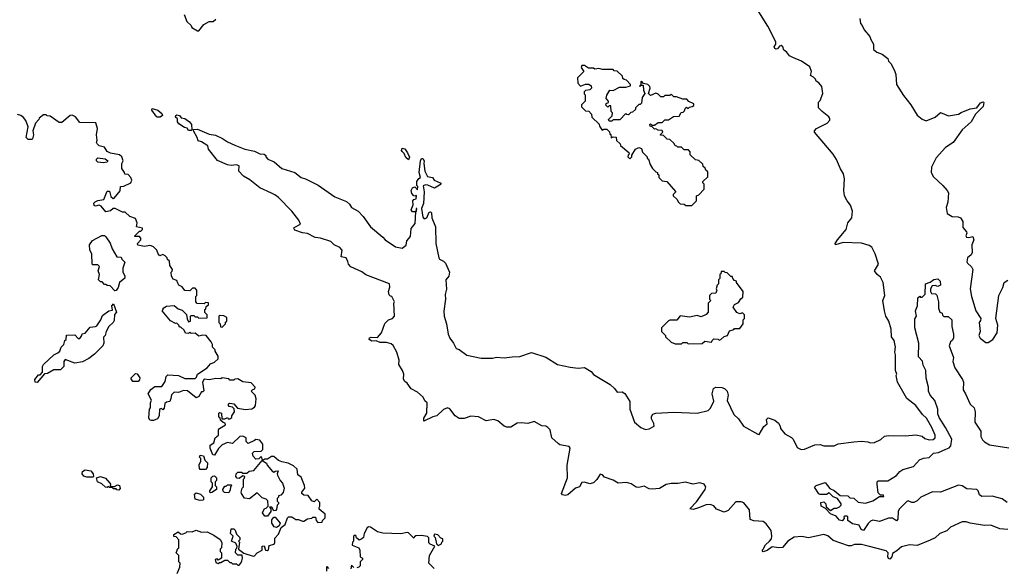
# Model space of a CAD drawing. Extents: x 2472589 to 2662339, y 701009 to 849030.
# Tile 40 of 256: x 2511770 to 2519379, y 781354 to 785585. Entities that reach past the tile are written whole.
import ezdxf

# ---------------------------------------------------------------- set-up
doc = ezdxf.new("R2010")
doc.units = 0

msp = doc.modelspace()

# ---------------------------------------------------------------- linework, layer by layer
at = {"layer": '0CON05XD'}
for points in [[(2513040, 785625), (2513061.7, 785571.7), (2513095, 785540), (2513100, 785525), (2513145, 785500), (2513155, 785500), (2513193, 785547), (2513235, 785570), (2513265, 785570), (2513285, 785590)], [(2513715, 784244.2), (2513625, 784286), (2513547.3, 784347.3), (2513500, 784375), (2513463.3, 784415), (2513467, 784457), (2513445, 784462.5), (2513405, 784457.5), (2513375, 784463.8), (2513297.7, 784497.7), (2513230, 784585), (2513225, 784610), (2513175, 784642.5), (2513150, 784650), (2513142.5, 784675), (2513112.5, 784725), (2513112.5, 784737.5), (2513145, 784738.8), (2513235, 784700.8), (2513283.2, 784693.2), (2513337, 784667), (2513375, 784640), (2513432.5, 784615), (2513510, 784585), (2513585, 784568.8), (2513625, 784548.8), (2513660, 784545), (2513672.5, 784535), (2513673.3, 784525), (2513687.7, 784507.7), (2513735.7, 784485.7), (2513795.9, 784435.9), (2513895, 784403.3), (2513946.4, 784366.4), (2513977.5, 784355), (2514075.7, 784305.7), (2514205, 784216.7), (2514295, 784180), (2514318.8, 784158.8), (2514333.3, 784135), (2514385, 784106.7), (2514423.3, 784065), (2514480, 783985), (2514575.9, 783905.9), (2514594.1, 783884.1), (2514675, 783830), (2514725, 783820), (2514756.9, 783843.1), (2514762.8, 783877.2), (2514790, 783910), (2514795, 783972.5), (2514825, 784010), (2514830, 784100), (2514837.5, 784105), (2514840, 784125), (2514833, 784127), (2514830, 784100), (2514805, 784100), (2514794.2, 784115), (2514810, 784155), (2514807.5, 784185), (2514815, 784196.7), (2514835, 784200), (2514836.2, 784225), (2514835, 784230), (2514827.5, 784222.5), (2514815, 784223.3), (2514800.9, 784240.9), (2514795.7, 784265), (2514804.3, 784285.7), (2514822.5, 784292.5), (2514845, 784270), (2514847.5, 784295), (2514840, 784305), (2514840, 784335), (2514853.3, 784356.7), (2514867.5, 784365), (2514856, 784405), (2514868, 784495), (2514875, 784512.5), (2514885, 784511.2), (2514895.4, 784495.4), (2514894.2, 784475), (2514901.8, 784415), (2514922.5, 784372.5), (2514960, 784365), (2514973.9, 784343.9), (2515020, 784325), (2515027.5, 784315), (2514975, 784283.8), (2514925, 784307.1), (2514905, 784308.1), (2514888.8, 784301.2), (2514895.8, 784255), (2514891.4, 784165), (2514876.2, 784125), (2514885, 784060), (2514895, 784046.7), (2514916.7, 784055), (2514935, 784097.5), (2514945, 784100), (2514953.6, 784093.6), (2514953.9, 784053.9), (2514982.5, 783985), (2514986.7, 783855), (2515008.8, 783745), (2515013.3, 783735), (2515045, 783720), (2515060, 783705), (2515090.5, 783635), (2515085, 783603.3), (2515063.8, 783575), (2515067.1, 783502.9), (2515058.3, 783461.7), (2515061.2, 783425), (2515048.3, 783331.7), (2515050, 783295), (2515068.8, 783235), (2515082, 783155), (2515094.3, 783124.3), (2515123.3, 783085), (2515142.5, 783045), (2515165, 783036.7), (2515225, 782992.5), (2515335, 782970), (2515425, 782970), (2515455, 782976.7), (2515515, 782971.2), (2515575, 782981.2), (2515635, 782982), (2515725, 783013.3), (2515836.6, 782976.6), (2515925, 782922), (2516025, 782900), (2516085, 782893.3), (2516135, 782897.5), (2516186.4, 782866.4), (2516205, 782842.5), (2516332.5, 782765), (2516367.5, 782735), (2516386.4, 782706.4), (2516425, 782708.8), (2516447, 782697), (2516485.7, 782635.7), (2516484, 782575), (2516520, 782475), (2516570, 782435), (2516605, 782419.2), (2516635, 782424.3), (2516672.5, 782445), (2516670, 782465), (2516651.2, 782501.2), (2516651.7, 782518.3), (2516663.9, 782536.1), (2516686.2, 782543.8), (2516825, 782551.5), (2517005, 782543.8), (2517091.2, 782565), (2517107.4, 782582.6), (2517133, 782637), (2517120.6, 782695), (2517130.8, 782735), (2517150, 782745), (2517195, 782742.7), (2517217.5, 782735), (2517236.7, 782715), (2517244.4, 782685), (2517238, 782642), (2517288, 782535), (2517325, 782500), (2517363.8, 782445), (2517475, 782382.5), (2517485, 782380), (2517519.3, 782440.7), (2517547, 782463), (2517540, 782495), (2517555, 782507.5), (2517605, 782490), (2517635, 782467.5), (2517647.5, 782445), (2517650, 782425), (2517682.5, 782385), (2517735, 782357.5), (2517747.5, 782345), (2517778.3, 782278.3), (2517810, 782265), (2517835, 782266.7), (2517915, 782300), (2517955, 782302.5), (2517985, 782292.5), (2518065, 782293.3), (2518095, 782306.7), (2518215, 782322.5), (2518275, 782327.5), (2518325, 782323.3), (2518345, 782316.7), (2518375, 782317.5), (2518425, 782342.5), (2518453.9, 782366.1), (2518485, 782373.3), (2518615, 782368.8), (2518695, 782376.2), (2518745, 782366.2), (2518765, 782350), (2518798.3, 782338.3), (2518828.8, 782341.2), (2518845.7, 782355), (2518844.2, 782375), (2518817.5, 782435), (2518777.5, 782505), (2518745.4, 782535.4), (2518695, 782603.8), (2518625, 782657.5), (2518552.5, 782785), (2518542.5, 782835), (2518547.5, 782845), (2518537.5, 782875), (2518537.5, 782995), (2518532.5, 783015), (2518536.7, 783055), (2518526.7, 783105), (2518506.7, 783135), (2518503.3, 783195), (2518486.7, 783255), (2518463.3, 783295), (2518452.5, 783335), (2518441.2, 783415), (2518455.8, 783455), (2518442, 783555), (2518421.2, 783595), (2518395.6, 783615.6), (2518376.7, 783645), (2518406.2, 783695), (2518380, 783775), (2518355, 783827.5), (2518335, 783840), (2518275, 783858.8), (2518132.5, 783862.5), (2518073.3, 783845), (2518072.5, 783855), (2518090, 783885), (2518156.7, 783965), (2518170, 784015), (2518201.2, 784055), (2518206.1, 784106.1), (2518190.7, 784150.7), (2518163.3, 784185), (2518143.3, 784225), (2518137.5, 784265), (2518143.3, 784355), (2518136.7, 784395), (2518111.7, 784431.7), (2518083.3, 784505), (2518056.7, 784545), (2517913.3, 784715), (2517913.3, 784725), (2517926.9, 784743.1), (2518010, 784785), (2518031.7, 784808.3), (2518031.7, 784821.7), (2518022.5, 784835), (2517970, 784875), (2517942.5, 784905), (2517943, 784947), (2517955, 784960), (2517977.5, 785015), (2517967.7, 785067.7), (2517945, 785097.5), (2517925, 785110), (2517920, 785125), (2517905, 785140), (2517880, 785155), (2517890, 785185), (2517875, 785220), (2517812.5, 785265), (2517745, 785292), (2517720, 785305), (2517695, 785337.5), (2517675, 785350), (2517666.2, 785375), (2517655, 785386), (2517640.7, 785379.3), (2517625, 785360), (2517615, 785356.7), (2517605, 785362.5), (2517601.2, 785375), (2517612.5, 785395), (2517612.5, 785415), (2517552.5, 785535), (2517482.5, 785645)], [(2518261.2, 785595), (2518267.5, 785555), (2518280.7, 785540.7), (2518295, 785507.5), (2518340, 785455), (2518347.5, 785432.5), (2518366.7, 785395), (2518367.5, 785355), (2518392.5, 785335), (2518435, 785318.8), (2518477.5, 785285), (2518483.9, 785263.9), (2518503.6, 785243.6), (2518533.3, 785185), (2518540.7, 785160.7), (2518546, 785085), (2518599.7, 784999.7), (2518657.3, 784927.3), (2518705, 784847.5), (2518745, 784817.5), (2518775, 784802.5), (2518845, 784832.5), (2518885, 784866.7), (2518947, 784843), (2519025, 784853.8), (2519045, 784868.8), (2519115, 784897.1), (2519167.1, 784902.9), (2519195, 784941.9), (2519215, 784950), (2519221.2, 784945), (2519214.4, 784915), (2519155, 784856.2), (2519123, 784797), (2519053.8, 784735), (2518983, 784637), (2518925, 784597.5), (2518852, 784518)], [(2516918.3, 784148.3), (2516965, 784150), (2517000, 784185), (2517000, 784225), (2517018.3, 784231.7), (2517060, 784275), (2517060, 784315), (2517050, 784325), (2517050, 784335), (2517088.3, 784371.7), (2517088.3, 784408.3), (2517071.7, 784421.7), (2517068.3, 784438.3), (2517051.7, 784451.7), (2517048.3, 784468.3), (2517018.3, 784498.3), (2516991.7, 784501.7), (2516951.7, 784541.7), (2516950, 784565), (2516938.3, 784578.3), (2516905, 784580), (2516885, 784600), (2516855, 784600), (2516848.3, 784608.3), (2516835, 784610), (2516828.3, 784628.3), (2516795, 784660), (2516773, 784663), (2516745, 784690), (2516721.7, 784691.7), (2516721.7, 784698.3), (2516740, 784715), (2516735, 784730), (2516705, 784732.5), (2516685, 784742.5), (2516675, 784740), (2516658.3, 784758.3), (2516641.7, 784761.7), (2516640, 784775), (2516645, 784780), (2516655, 784770), (2516675, 784770), (2516705, 784790), (2516735, 784790), (2516755, 784810), (2516785, 784810), (2516822.5, 784837.5), (2516865, 784840), (2516881.7, 784868.3), (2516898.3, 784871.7), (2516908.3, 784881.7), (2516911.7, 784898.3), (2516921.7, 784908.3), (2516935, 784900), (2516945, 784910), (2516967, 784913), (2516978.3, 784921.7), (2516980, 784935), (2516941.7, 784951.7), (2516925, 784970), (2516895, 784970), (2516845, 784990), (2516825, 784990), (2516805, 785010), (2516795, 785000), (2516755, 785000), (2516745, 784990), (2516725, 784990), (2516705, 785010), (2516686.7, 785016.7), (2516645, 785000), (2516630, 785015), (2516641.2, 785055), (2516638.8, 785068.8), (2516625, 785083.3), (2516591.7, 785091.7), (2516575, 785110), (2516570, 785105), (2516570, 785080), (2516560, 785075), (2516565, 785070), (2516570, 785080), (2516588.3, 785078.3), (2516590.7, 785040.7), (2516600, 785015), (2516580, 784985), (2516575, 784940), (2516565, 784930), (2516555, 784930), (2516530, 784905), (2516528.3, 784891.7), (2516505, 784870), (2516491.7, 784868.3), (2516475, 784850), (2516461.7, 784851.7), (2516455, 784860), (2516408.3, 784811.7), (2516355, 784810), (2516345, 784800), (2516325, 784800), (2516320, 784815), (2516348.3, 784841.7), (2516350, 784865), (2516340, 784875), (2516338.3, 784918.3), (2516325, 784920), (2516315, 784910), (2516300, 784925), (2516301.7, 784938.3), (2516320, 784945), (2516320, 784955), (2516302.5, 784975), (2516308.3, 785001.7), (2516330, 785040), (2516355, 785037.5), (2516405, 785064), (2516435, 785064.2), (2516455, 785064), (2516490, 785075), (2516490, 785085), (2516458.3, 785118.3), (2516441.7, 785121.7), (2516431.7, 785131.7), (2516428.3, 785148.3), (2516388.3, 785188.3), (2516365, 785190), (2516355, 785200), (2516275, 785200), (2516245, 785207.5), (2516215, 785202.5), (2516205, 785210), (2516165, 785210), (2516135, 785230), (2516115, 785230), (2516110, 785215), (2516130, 785185), (2516080, 785135), (2516083.8, 785095), (2516105, 785072.5), (2516142.1, 785087.9), (2516167.5, 785087.5), (2516186, 785075), (2516190, 785055), (2516175, 785042.5), (2516143, 785037), (2516133, 785027), (2516133, 785013), (2516140, 785005), (2516140, 784955), (2516111.7, 784928.3), (2516111.7, 784911.7), (2516141.7, 784881.7), (2516168.3, 784878.3), (2516190, 784855), (2516191.7, 784831.7), (2516248.3, 784778.3), (2516251.7, 784761.7), (2516271.7, 784731.7), (2516285, 784740), (2516308.3, 784738.3), (2516328.3, 784718.3), (2516331.7, 784701.7), (2516338.3, 784698.3), (2516341.7, 784671.7), (2516355, 784680), (2516378.3, 784678.3), (2516381.7, 784651.7), (2516410, 784625), (2516411.7, 784611.7), (2516478.3, 784558.3), (2516480, 784545), (2516471.7, 784538.3), (2516470, 784525), (2516485, 784510), (2516500, 784525), (2516501.7, 784538.3), (2516530, 784585), (2516555, 784597.5), (2516575, 784590), (2516581.7, 784561.7), (2516620, 784525), (2516620, 784515), (2516628.3, 784508.3), (2516642.5, 784465), (2516660, 784435), (2516685, 784410), (2516700, 784405), (2516700, 784395), (2516710, 784385), (2516710, 784365), (2516735, 784340), (2516770, 784335), (2516838.3, 784258.3), (2516838.3, 784251.7), (2516820, 784235), (2516820, 784225), (2516848.3, 784198.3), (2516860, 784175), (2516873, 784163), (2516905, 784160), (2516918.3, 784148.3)], [(2512938.3, 782658.3), (2512930, 782635), (2512905, 782630), (2512891.7, 782618.3), (2512887, 782583), (2512875, 782570), (2512865, 782580), (2512850, 782575), (2512847.5, 782525), (2512835, 782500), (2512805, 782487.5), (2512785, 782487.5), (2512775, 782490), (2512768.3, 782508.3), (2512772.5, 782575), (2512780, 782585), (2512780, 782625), (2512787.5, 782645), (2512762.5, 782695), (2512783.6, 782726.4), (2512815, 782750), (2512868.3, 782751.7), (2512895, 782790), (2512903, 782827), (2512915, 782840), (2512996.4, 782836.4), (2513045, 782813.3), (2513126.4, 782813.6), (2513137, 782823), (2513143.6, 782846.4), (2513217.5, 782895), (2513243.6, 782926.4), (2513275, 782940), (2513302.5, 782965), (2513302.5, 782985), (2513280, 783025), (2513280, 783035), (2513260, 783055), (2513260, 783075), (2513250, 783095), (2513210, 783145), (2513185, 783147.5), (2513155, 783140), (2513125, 783162.5), (2513095, 783160), (2513085, 783170), (2513075, 783160), (2513051.7, 783161.7), (2513040, 783185), (2513015, 783210), (2513005, 783210), (2513000, 783225), (2512985, 783240), (2512975, 783237.5), (2512935, 783257.5), (2512870, 783335), (2512880, 783345), (2512880, 783355), (2512905, 783372.5), (2512965, 783377.5), (2512995, 783350), (2513025, 783340), (2513058.3, 783308.3), (2513063, 783273), (2513075, 783250), (2513090, 783255), (2513090, 783295), (2513095, 783300), (2513115, 783300), (2513125, 783290), (2513145, 783290), (2513155, 783280), (2513218.3, 783281.7), (2513220, 783305), (2513201.7, 783321.7), (2513200, 783345), (2513208.3, 783351.7), (2513211.7, 783368.3), (2513228.3, 783381.7), (2513228.3, 783398.3), (2513205, 783400), (2513195, 783390), (2513141.7, 783391.7), (2513130, 783405), (2513130, 783445), (2513140, 783455), (2513140, 783495), (2513125, 783510), (2513105, 783510), (2513085, 783490), (2513045, 783492.5), (2513025, 783520), (2513000, 783535), (2512991.7, 783548.3), (2512985, 783570), (2512955, 783580), (2512943, 783603), (2512940, 783635), (2512948.3, 783641.7), (2512950, 783655), (2512930, 783685), (2512928.3, 783718.3), (2512911.7, 783731.7), (2512910, 783745), (2512895, 783760), (2512875, 783770), (2512851.7, 783761.7), (2512840, 783775), (2512830, 783805), (2512805, 783830), (2512787, 783837), (2512775, 783840), (2512735, 783832.5), (2512681.7, 783841.7), (2512680, 783855), (2512707, 783883), (2512707, 783897), (2512695, 783910), (2512660, 783910), (2512660, 783915), (2512695, 783950), (2512705, 783950), (2512720, 783965), (2512720, 783975), (2512672.5, 783985), (2512677.5, 784015), (2512665, 784050), (2512620, 784065), (2512585, 784097.5), (2512565, 784097.5), (2512507, 784127), (2512493, 784127), (2512471.7, 784108.3), (2512435, 784100), (2512400, 784145), (2512385, 784152.5), (2512355, 784143.3), (2512345, 784150), (2512343, 784167), (2512353, 784177), (2512375, 784187.5), (2512420, 784195), (2512445, 784260), (2512465, 784260), (2512475, 784220), (2512493, 784203), (2512500, 784205), (2512547, 784263), (2512550, 784295), (2512575, 784297.5), (2512630, 784325), (2512637.5, 784345), (2512630, 784365), (2512608.3, 784388.3), (2512581.7, 784391.7), (2512580, 784405), (2512560, 784435), (2512560, 784475), (2512570, 784495), (2512560, 784525), (2512541.7, 784541.7), (2512473, 784553), (2512445, 784567.5), (2512425, 784600), (2512385, 784610), (2512367.5, 784625), (2512362.5, 784635), (2512367.5, 784655), (2512362.5, 784695), (2512370, 784745), (2512358.3, 784788.3), (2512235, 784790), (2512200, 784835), (2512175, 784847.5), (2512160, 784845), (2512095, 784790), (2512075, 784790), (2512005, 784840), (2511981.7, 784841.7), (2511975, 784850), (2511955, 784850), (2511920, 784825), (2511917, 784813), (2511893.3, 784785), (2511872.5, 784725), (2511877.5, 784695), (2511870, 784665), (2511865, 784660), (2511835, 784660), (2511820, 784675), (2511836.4, 784756.4), (2511817, 784807), (2511798.3, 784828.3), (2511780, 784845), (2511753, 784853)], [(2512855, 784832.5), (2512833, 784833), (2512825, 784840), (2512790, 784885), (2512795, 784900), (2512837, 784887), (2512869.3, 784859.3), (2512872.5, 784845), (2512855, 784832.5)], [(2513095, 784730), (2513075, 784730), (2513065, 784747.5), (2513043, 784753), (2513000.7, 784780.7), (2512990, 784795), (2512988.3, 784818.3), (2512973, 784833), (2512977.5, 784845), (2512985, 784850), (2513005, 784846), (2513017, 784827), (2513045, 784822), (2513083.3, 784795), (2513096.7, 784775), (2513100, 784735), (2513095, 784730)], [(2514775, 784503.3), (2514755, 784520), (2514740.5, 784550.5), (2514725, 784566.7), (2514720.8, 784575), (2514725, 784592.5), (2514745, 784587.5), (2514766.2, 784556.2), (2514783, 784523), (2514775, 784503.3)], [(2512415, 784478.8), (2512375, 784483.3), (2512362.5, 784495), (2512363, 784507), (2512375, 784517.5), (2512429.3, 784509.3), (2512450, 784495), (2512445, 784483.3), (2512415, 784478.8)], [(2518852, 784518), (2518816.7, 784445), (2518814.1, 784404.1), (2518830.5, 784370.5), (2518902.5, 784305), (2518936.4, 784266.4), (2518946.4, 784246.4), (2518942.5, 784175), (2518930, 784135), (2518936.4, 784086.4), (2518975, 784063.3), (2519021.7, 784061.7), (2519040, 784055), (2519057.5, 784025), (2519058.3, 783978.3), (2519087.5, 783945), (2519090, 783935), (2519082.5, 783915), (2519087.5, 783905), (2519105, 783902.5), (2519135, 783910), (2519143.8, 783885), (2519128.5, 783845), (2519129.2, 783785), (2519121.7, 783768.3), (2519093.9, 783746.1), (2519090, 783715), (2519095, 783703.3), (2519126.4, 783676.4), (2519136.1, 783656.1), (2519116, 783505), (2519124, 783445), (2519160, 783335), (2519196.7, 783275), (2519195, 783260), (2519183.3, 783245), (2519192.5, 783175), (2519182.5, 783145), (2519192.5, 783125), (2519235, 783090), (2519255, 783090), (2519290, 783115), (2519322.5, 783165), (2519327.5, 783225), (2519312.5, 783275), (2519337.5, 783455), (2519367.5, 783515), (2519377.5, 783555), (2519406.4, 783573.6)], [(2519405, 781646.2), (2519345, 781652), (2519275, 781680), (2519225, 781676.7), (2519115, 781693.8), (2519085, 781706.2), (2519053.9, 781706.1), (2518963.3, 781665), (2518933.6, 781636.4), (2518880, 781615), (2518845, 781582.5), (2518807, 781563), (2518705, 781522.5), (2518645, 781527.5), (2518585, 781512.5), (2518549.3, 781480.7), (2518515, 781460), (2518508.8, 781435), (2518495, 781417.5), (2518485, 781422.5), (2518480, 781435), (2518482, 781465), (2518465, 781481.4), (2518327.6, 781517.6), (2518275, 781531.1), (2518220, 781530), (2518195, 781520.6), (2518175, 781520.6), (2518055, 781561.1), (2518015, 781596), (2517985, 781607.1), (2517865, 781582.5), (2517815, 781590.8), (2517754.4, 781585.6), (2517705.4, 781554.6), (2517665, 781507.1), (2517635, 781503.8), (2517585, 781511.2), (2517545, 781482.9), (2517515, 781472.5), (2517508.8, 781485), (2517514.2, 781495), (2517533.9, 781526.1), (2517565.5, 781554.5), (2517578.6, 781575), (2517582.9, 781595), (2517577.7, 781637.7), (2517539.5, 781689.5), (2517515, 781707.5), (2517442.7, 781712.7), (2517414.4, 781724.4), (2517408.8, 781798.8), (2517365, 781851.4), (2517345, 781858.9), (2517305, 781858.6), (2517245, 781793.3), (2517215, 781780), (2517155, 781802.5), (2517135, 781827.5), (2517105, 781838.8), (2517075, 781835.8), (2517015, 781814.4), (2516975, 781800.8), (2516947.5, 781805), (2517000.3, 781859.7), (2517067.5, 781955), (2517072.5, 781975), (2517060, 781995), (2517025, 782006), (2516973.9, 781996.1), (2516915, 782011.4), (2516855, 782000.8), (2516805, 782002.5), (2516765, 781993.8), (2516715, 781963.8), (2516657, 781957), (2516635, 781960), (2516595, 781980), (2516555, 781970), (2516535, 781972.5), (2516495, 781997.5), (2516458.3, 782008.3), (2516395, 782003.3), (2516355, 782027.5), (2516289.3, 782049.3), (2516275, 782067.5), (2516255, 782072.5), (2516228.8, 782031.2), (2516205, 782006.7), (2516175, 782000), (2516135, 782012.5), (2516115, 782010), (2516095, 781976.7), (2516064.2, 781965.8), (2516005, 781913.8), (2515985, 781907.5), (2515965, 781913.8), (2515957.5, 781925), (2516004, 782045), (2516001.7, 782141.7), (2516023.3, 782275), (2516015, 782286.7), (2515945, 782301.2), (2515930.5, 782310.5), (2515881.2, 782355), (2515870, 782415), (2515852.5, 782435), (2515835, 782443.3), (2515805, 782446.2), (2515745, 782481.2), (2515695.9, 782464.1), (2515645, 782470.8), (2515615, 782467.1), (2515565, 782437.1), (2515535.6, 782435.6), (2515513.7, 782443.7), (2515465, 782484.3), (2515435, 782496.2), (2515375, 782485.8), (2515315.6, 782515.6), (2515255, 782522), (2515205, 782503.8), (2515165, 782502.5), (2515135, 782523.3), (2515095, 782577.5), (2515075, 782586.7), (2515045, 782572.5), (2514992.5, 782525), (2514962.7, 782517.3), (2514893, 782483), (2514893.8, 782505), (2514916.2, 782545), (2514920, 782625), (2514900.7, 782640.7), (2514887.7, 782667.7), (2514845, 782706.7), (2514795, 782733.8), (2514765, 782777.5), (2514745, 782790), (2514737, 782807), (2514737.5, 782845), (2514727.5, 782875), (2514700.7, 782920.7), (2514702.5, 782955), (2514683.3, 783015), (2514655, 783066.7), (2514639.7, 783079.7), (2514605, 783090.6), (2514555, 783091.2), (2514525, 783102.9), (2514490, 783100), (2514470, 783115), (2514474, 783126), (2514485, 783131.2), (2514535, 783128.8), (2514566, 783165), (2514591.2, 783238.8), (2514620, 783265), (2514650, 783275), (2514667, 783293), (2514660, 783395), (2514667.5, 783405), (2514646.4, 783446.4), (2514635, 783447.5), (2514625, 783460), (2514620, 783485), (2514629.3, 783519.3), (2514627.5, 783545), (2514444.1, 783614.1), (2514415, 783637.5), (2514330, 783675), (2514310, 783695), (2514307, 783717), (2514292.5, 783745), (2514253.3, 783753.3), (2514262.5, 783805), (2514243.6, 783823.6), (2514200, 783845), (2514175, 783870), (2514095, 783897.5), (2514053, 783903), (2513995, 783932.5), (2513955, 783937.5), (2513895, 783960), (2513887.5, 783975), (2513890.7, 783979.3), (2513940, 784005), (2513927.5, 784035), (2513873.8, 784105), (2513770.9, 784210.9), (2513742.7, 784232.7), (2513715, 784244.2)], [(2512505, 783490), (2512468.3, 783528.3), (2512445, 783530), (2512435, 783540), (2512425, 783540), (2512408.3, 783558.3), (2512395, 783560), (2512380, 783575), (2512387.5, 783615), (2512377.5, 783645), (2512387, 783677), (2512375, 783690), (2512335, 783690), (2512330, 783695), (2512327.5, 783775), (2512313, 783803), (2512310, 783845), (2512332, 783878), (2512405, 783917.5), (2512425, 783917.5), (2512436.1, 783906.1), (2512468.3, 783858.3), (2512483.9, 783813.9), (2512521.7, 783751.7), (2512555, 783750), (2512560, 783735), (2512581.7, 783711.7), (2512567.5, 783665), (2512567.5, 783635), (2512582.5, 783605), (2512581.7, 783588.3), (2512542.5, 783555), (2512530, 783515), (2512515, 783492.5), (2512505, 783490)], [(2516935, 783080), (2517045, 783082.5), (2517065, 783100), (2517117, 783093), (2517120, 783105), (2517135, 783120), (2517167, 783117), (2517175, 783110), (2517187, 783113), (2517213, 783137), (2517240, 783145), (2517255, 783180), (2517288.3, 783191.7), (2517295, 783200), (2517335, 783200), (2517360, 783235), (2517360, 783265), (2517370, 783275), (2517370, 783305), (2517355, 783320), (2517335, 783313.3), (2517311.7, 783321.7), (2517282.5, 783365), (2517295, 783383.3), (2517325, 783400), (2517341.7, 783428.3), (2517358.3, 783441.7), (2517360, 783485), (2517310, 783555), (2517310, 783565), (2517295, 783570), (2517280, 783585), (2517275, 783600), (2517265, 783600), (2517238.3, 783628.3), (2517221.7, 783631.7), (2517215, 783640), (2517191.7, 783638.3), (2517188.3, 783621.7), (2517180, 783615), (2517180, 783585), (2517170, 783575), (2517170, 783545), (2517160, 783535), (2517152.5, 783505), (2517157.5, 783495), (2517148.3, 783471.7), (2517115, 783470), (2517100, 783455), (2517100, 783425), (2517110, 783415), (2517090, 783395), (2517090, 783325), (2517073.9, 783306.1), (2517035, 783290), (2517005, 783300), (2516945, 783286.2), (2516873, 783297), (2516847, 783263), (2516795, 783262.5), (2516783, 783257), (2516730, 783205), (2516730, 783175), (2516760, 783145), (2516760, 783135), (2516805, 783092.5), (2516835, 783080), (2516885, 783080), (2516895, 783090), (2516925, 783090), (2516935, 783080)], [(2519400, 781855), (2519361.7, 781881.7), (2519285, 781903.8), (2519205, 781902), (2519186.7, 781915), (2519175.9, 781945.9), (2519166.2, 781956.2), (2519088.8, 781958.8), (2519052.7, 781982.7), (2519025, 781988.6), (2518885, 781933.3), (2518824.1, 781935.9), (2518734.1, 781895.9), (2518705, 781867.5), (2518680, 781855), (2518665, 781853.3), (2518635, 781866.7), (2518625, 781863.3), (2518566.4, 781803.6), (2518557.5, 781785), (2518556, 781725), (2518545, 781712.5), (2518515, 781732.5), (2518485, 781732.5), (2518415, 781707.5), (2518363, 781717), (2518345, 781710), (2518327, 781693), (2518291.7, 781638.3), (2518272.5, 781645), (2518258.3, 781678.3), (2518205, 781690), (2518170, 781715), (2518170, 781745), (2518165, 781750), (2518145, 781750), (2518140, 781745), (2518141.7, 781731.7), (2518126.4, 781713.6), (2518105, 781718.8), (2518078.3, 781748.3), (2518035, 781767.5), (2517998.3, 781808.3), (2517962.5, 781825), (2517960, 781855), (2517985, 781860), (2518000, 781845), (2518001.7, 781821.7), (2518035, 781792.5), (2518065, 781810), (2518085, 781810), (2518105, 781820), (2518117, 781833), (2518117.5, 781845), (2518090, 781885), (2518055, 781897.5), (2518025, 781930), (2518005, 781917.5), (2517955, 781917.5), (2517945, 781922.5), (2517913, 781973), (2517923.9, 781986.1), (2517995, 782010), (2518031.7, 781961.7), (2518065, 781946.7), (2518109.3, 781909.3), (2518170, 781905), (2518185, 781890), (2518215, 781887.5), (2518248.3, 781858.3), (2518305, 781850), (2518361.7, 781868.3), (2518415, 781900), (2518448.3, 781901.7), (2518445, 781910), (2518421.7, 781911.7), (2518405, 781930), (2518396.2, 781995), (2518397.5, 782015), (2518405, 782022.5), (2518478.8, 782021.2), (2518545.8, 782064.2), (2518572, 782095), (2518595, 782110), (2518676.1, 782133.9), (2518723.3, 782185), (2518755, 782196.7), (2518798.8, 782201.2), (2518831.2, 782235), (2518870.3, 782239.7), (2518927, 782267), (2518952.7, 782277.3), (2518966.4, 782293.6), (2518972.9, 782345), (2518924.2, 782435), (2518875, 782510), (2518865, 782540), (2518864, 782575), (2518843, 782643), (2518806.7, 782685), (2518793.8, 782715), (2518792, 782745), (2518774, 782815), (2518773.3, 782875), (2518752.5, 782915), (2518747, 782947), (2518715, 782980), (2518718.8, 783085), (2518686.7, 783205), (2518687, 783273), (2518700, 783295), (2518692.5, 783335), (2518707.5, 783375), (2518710, 783435), (2518725, 783450), (2518731.7, 783441.7), (2518745, 783440), (2518767, 783463), (2518770, 783545), (2518805, 783557.5), (2518835, 783577.5), (2518865, 783582.5), (2518883.6, 783563.6), (2518886.7, 783535), (2518865, 783522.5), (2518845, 783530), (2518821.7, 783528.3), (2518807.5, 783505), (2518807.5, 783485), (2518815, 783470), (2518847, 783467), (2518857, 783457), (2518870, 783405), (2518870, 783355), (2518880, 783325), (2518898.3, 783318.3), (2518901.7, 783301.7), (2518911.7, 783291.7), (2518945, 783292.5), (2518972.5, 783265), (2518972.5, 783215), (2518986.2, 783155), (2518986, 783125), (2518975, 783107.5), (2518963, 783097), (2518952.5, 783065), (2518986.1, 782976.1), (2518981.2, 782945), (2518996, 782895), (2519056.7, 782805), (2519062.5, 782785), (2519060, 782725), (2519080, 782695), (2519113.8, 782613.8), (2519146, 782585), (2519154, 782555), (2519151.2, 782475), (2519197.5, 782405), (2519197.5, 782365), (2519209.3, 782339.3), (2519225, 782322.5), (2519265, 782300), (2519415, 782277.5)], [(2511905, 782782.5), (2511890, 782785), (2511887.5, 782805), (2511915, 782840), (2511928.3, 782841.7), (2511947.5, 782862.5), (2511947.5, 782905), (2511955, 782920), (2512033.6, 782996.4), (2512065, 783010), (2512080, 783025), (2512090, 783055), (2512110, 783075), (2512120, 783105), (2512130, 783115), (2512131.7, 783148.3), (2512195, 783150), (2512221.7, 783121.7), (2512235, 783122.5), (2512250, 783145), (2512251.7, 783158.3), (2512276.4, 783163.6), (2512315, 783210), (2512356.4, 783213.6), (2512365, 783220), (2512396.7, 783265), (2512410.7, 783299.3), (2512460, 783335), (2512488.3, 783341.7), (2512482.5, 783375), (2512495, 783390), (2512517.5, 783325), (2512503, 783307), (2512499.3, 783260.7), (2512492.5, 783245), (2512460, 783215), (2512437.5, 783175), (2512430, 783145), (2512418.3, 783131.7), (2512420, 783085), (2512412.5, 783065), (2512349.3, 783000.7), (2512305, 782967.5), (2512255, 782942.5), (2512195, 782930), (2512121.7, 782958.3), (2512110, 782945), (2512110, 782905), (2512085, 782880), (2512035, 782880), (2511985, 782852.5), (2511962.5, 782847.5), (2511905, 782782.5)], [(2513335, 783210), (2513360, 783235), (2513361.7, 783248.3), (2513370, 783255), (2513370, 783285), (2513347, 783297), (2513315, 783300), (2513310, 783295), (2513310, 783245), (2513320, 783235), (2513321.7, 783211.7), (2513335, 783210)], [(2512685, 782790), (2512645, 782790), (2512630, 782815), (2512665, 782850), (2512678.3, 782848.3), (2512697.5, 782817.5), (2512697, 782803), (2512685, 782790)], [(2512987.5, 781305), (2513007.5, 781355), (2513010, 781385), (2513000, 781395), (2513000, 781445), (2512980, 781465), (2512991.7, 781498.3), (2513000, 781505), (2513000, 781565), (2512978.3, 781588.3), (2512961.7, 781591.7), (2512961.7, 781608.3), (2512995, 781627.5), (2513011.7, 781611.7), (2513025, 781610), (2513055, 781620), (2513065, 781630), (2513101.7, 781628.3), (2513135, 781640), (2513175.8, 781625.8), (2513218.2, 781628.2), (2513271.4, 781601.4), (2513319.3, 781569.3), (2513332.5, 781545), (2513330, 781505), (2513320, 781495), (2513320, 781475), (2513330, 781465), (2513330, 781425), (2513305, 781410), (2513295, 781420), (2513280, 781415), (2513285, 781390), (2513305, 781382.5), (2513315, 781390), (2513325, 781390), (2513355, 781410), (2513375, 781410), (2513395, 781390), (2513405, 781390), (2513415, 781380), (2513445, 781380), (2513455, 781370), (2513465, 781370), (2513480, 781385), (2513487.5, 781405), (2513492.5, 781425), (2513488.3, 781448.3), (2513455, 781447.5), (2513437.5, 781465), (2513440, 781495), (2513448.3, 781501.7), (2513450, 781515), (2513440, 781540), (2513407.5, 781555), (2513420, 781595), (2513400, 781615), (2513405, 781650), (2513425, 781650), (2513435, 781640), (2513445, 781610), (2513470, 781585), (2513470, 781565), (2513460, 781555), (2513467.5, 781547.5), (2513460, 781495), (2513502.5, 781462.5), (2513575, 781440), (2513585, 781442.5), (2513603.9, 781466.1), (2513643.3, 781485), (2513645, 781517.5), (2513658.8, 781518.8), (2513670, 781485), (2513685, 781482.5), (2513691.7, 781488.3), (2513697, 781523), (2513736.4, 781533.6), (2513742.5, 781545), (2513741.7, 781578.3), (2513770.7, 781609.3), (2513789.5, 781660.5), (2513822.5, 781685), (2513838.8, 781735), (2513847.3, 781742.7), (2513873.9, 781743.9), (2513905, 781722.5), (2513925, 781722.5), (2513955, 781710), (2513965, 781710), (2513995, 781727.5), (2514027.5, 781732.5), (2514035, 781740), (2514055, 781740), (2514060, 781715), (2514075, 781700), (2514108.3, 781701.7), (2514110, 781715), (2514130, 781735), (2514130, 781765), (2514083, 781803), (2514083, 781817), (2514090, 781825), (2514090, 781855), (2514065, 781880), (2514045, 781860), (2514026.7, 781866.7), (2513999.3, 781909.3), (2513965, 781910), (2513950, 781925), (2513950, 781935), (2513972.5, 781965), (2513970, 781985), (2513945, 782050), (2513918.3, 782068.3), (2513913, 782113), (2513885, 782137.5), (2513845, 782157.5), (2513795, 782167.5), (2513769.3, 782179.3), (2513735, 782210), (2513715, 782210), (2513685, 782190), (2513665, 782190), (2513650, 782180), (2513635, 782210), (2513618.3, 782191.7), (2513595, 782190), (2513573, 782213), (2513570, 782235), (2513581.7, 782248.3), (2513635, 782250), (2513650, 782265), (2513650, 782305), (2513626.4, 782336.4), (2513595, 782342.5), (2513585, 782332.5), (2513535, 782310), (2513520, 782325), (2513520, 782355), (2513495, 782367.5), (2513470, 782365), (2513415, 782310), (2513375, 782317.5), (2513335, 782300), (2513307, 782273), (2513275, 782220), (2513261.7, 782221.7), (2513242.5, 782275), (2513241.7, 782298.3), (2513270, 782315), (2513280, 782355), (2513307.5, 782375), (2513307.5, 782415), (2513313, 782427), (2513360, 782455), (2513358.3, 782468.3), (2513341.7, 782471.7), (2513321.7, 782491.7), (2513318.3, 782508.3), (2513310, 782515), (2513310, 782545), (2513315, 782550), (2513330, 782545), (2513331.7, 782501.7), (2513355, 782500), (2513375, 782510), (2513381.7, 782501.7), (2513395, 782500), (2513408.3, 782511.7), (2513410, 782525), (2513430, 782555), (2513428.3, 782578.3), (2513415, 782590), (2513390, 782595), (2513382.5, 782605), (2513383.6, 782616.4), (2513395, 782622.5), (2513425, 782617.5), (2513452.5, 782582.5), (2513515, 782572.5), (2513565, 782577.5), (2513585, 782590), (2513592.5, 782605), (2513597.5, 782655), (2513590, 782685), (2513560, 782715), (2513571.7, 782728.3), (2513588.3, 782731.7), (2513590, 782745), (2513558.3, 782778.3), (2513495, 782787.5), (2513455, 782810), (2513433, 782807), (2513425, 782800), (2513395, 782800), (2513385, 782810), (2513335, 782817.5), (2513325, 782810), (2513285, 782812.5), (2513235, 782803.3), (2513195, 782807.5), (2513183.3, 782785), (2513191.7, 782718.3), (2513185, 782710), (2513175, 782710), (2513155, 782672.5), (2513135, 782662.5), (2513067, 782717), (2513035, 782720), (2512996.4, 782703.6), (2512963, 782707), (2512943, 782687), (2512938.3, 782658.3)], [(2513205, 782110), (2513165, 782110), (2513158.3, 782118.3), (2513157.5, 782145), (2513170, 782175), (2513170, 782195), (2513160, 782205), (2513165, 782220), (2513190, 782215), (2513201.7, 782181.7), (2513221.7, 782161.7), (2513220, 782125), (2513205, 782110)], [(2513685, 781750), (2513665, 781750), (2513647.5, 781775), (2513661.7, 781808.3), (2513675, 781810), (2513690, 781825), (2513688.3, 781868.3), (2513675, 781880), (2513645, 781890), (2513605, 781930), (2513547, 781883), (2513507, 781887), (2513483, 781923), (2513482.5, 781935), (2513490, 781965), (2513500, 781975), (2513500, 782035), (2513508.3, 782041.7), (2513510, 782055), (2513495, 782060), (2513465, 782040), (2513451.7, 782041.7), (2513440, 782055), (2513443, 782077), (2513455, 782090), (2513485, 782090), (2513495, 782080), (2513525, 782080), (2513543, 782097), (2513578.3, 782101.7), (2513645, 782180), (2513678.3, 782158.3), (2513681.7, 782141.7), (2513723, 782093), (2513735, 782090), (2513743, 782097), (2513768.3, 782098.3), (2513760, 782075), (2513762.5, 782065), (2513782.5, 782025), (2513800, 782005), (2513812.5, 781965), (2513807, 781933), (2513788.3, 781911.7), (2513770, 781905), (2513770, 781895), (2513760, 781885), (2513760, 781865), (2513770, 781855), (2513770, 781845), (2513760, 781835), (2513755, 781800), (2513748.3, 781791.7), (2513735, 781790), (2513718.3, 781818.3), (2513701.7, 781818.3), (2513710, 781805), (2513710, 781785), (2513685, 781750)], [(2512289.3, 782049.3), (2512265, 782056.7), (2512253.8, 782075), (2512256.2, 782095), (2512275, 782107.1), (2512318.8, 782098.8), (2512337.8, 782075), (2512340, 782055), (2512335, 782050), (2512289.3, 782049.3)], [(2512535, 781950), (2512521.7, 781951.7), (2512515, 781960), (2512495, 781960), (2512485, 781970), (2512465, 781970), (2512457.5, 781977.5), (2512445, 781970), (2512433, 781973), (2512405, 781997.5), (2512372.5, 782015), (2512362.5, 782045), (2512394.4, 782055.6), (2512432.1, 782042.1), (2512466.7, 782005), (2512472.5, 781995), (2512470, 781985), (2512478.3, 781978.3), (2512501.7, 781978.3), (2512525, 781990), (2512542.5, 781985), (2512546.4, 781963.6), (2512535, 781950)], [(2513245, 781930), (2513240, 781935), (2513240, 781945), (2513260, 781975), (2513260, 782005), (2513250, 782015), (2513250, 782045), (2513261.7, 782058.3), (2513275, 782060), (2513290, 782045), (2513290, 782025), (2513280, 782015), (2513280, 781985), (2513290, 781975), (2513290, 781955), (2513255, 781932.5), (2513245, 781930)], [(2513385, 781930), (2513351.7, 781931.7), (2513341.7, 781941.7), (2513340, 781955), (2513355, 781980), (2513365, 781980), (2513375, 781990), (2513405, 781990), (2513410, 781985), (2513400, 781975), (2513397, 781953), (2513385, 781930)], [(2513165, 781870), (2513125, 781880), (2513121.7, 781918.3), (2513135, 781930), (2513168.3, 781918.3), (2513190, 781895), (2513190, 781875), (2513185, 781872.5), (2513165, 781870)], [(2513755, 781662.5), (2513737.5, 781667.5), (2513717.5, 781695), (2513718.3, 781721.7), (2513735, 781740), (2513745, 781740), (2513782, 781695), (2513776.1, 781673.9), (2513755, 781662.5)], [(2514972.5, 781345), (2514932.5, 781385), (2514937.5, 781445), (2514978.3, 781518.3), (2514941.7, 781531.7), (2514932.5, 781542.5), (2514931.7, 781581.7), (2514921.7, 781591.7), (2514875, 781600), (2514832.5, 781597.5), (2514821.7, 781588.3), (2514815, 781580), (2514775, 781620), (2514765, 781622.5), (2514715, 781612.5), (2514575, 781617.5), (2514535, 781627.5), (2514480, 781665), (2514465, 781667.5), (2514455, 781660), (2514432.5, 781615), (2514426.7, 781585), (2514415, 781572.5), (2514393, 781563), (2514371.7, 781581.7), (2514368.3, 781598.3), (2514355, 781600), (2514350, 781595), (2514350, 781555), (2514343, 781547), (2514340, 781525), (2514390, 781505), (2514397.5, 781485), (2514400, 781435), (2514420, 781425), (2514420, 781415), (2514400, 781395), (2514400, 781365), (2514390, 781355), (2514375, 781350)], [(2515005, 781522.5), (2515030, 781535), (2515031.7, 781548.3), (2515040, 781555), (2515040, 781575), (2515025, 781580), (2515000, 781605), (2514975, 781610), (2514970, 781595), (2514980, 781585), (2514990, 781535), (2515005, 781522.5)], [(2514160, 781345), (2514145, 781360), (2514140, 781355), (2514140, 781325)], [(2514353, 781353), (2514335, 781370), (2514328.3, 781341.7)]]:
    msp.add_lwpolyline(points, dxfattribs=at)

doc.saveas('drawing.dxf')
